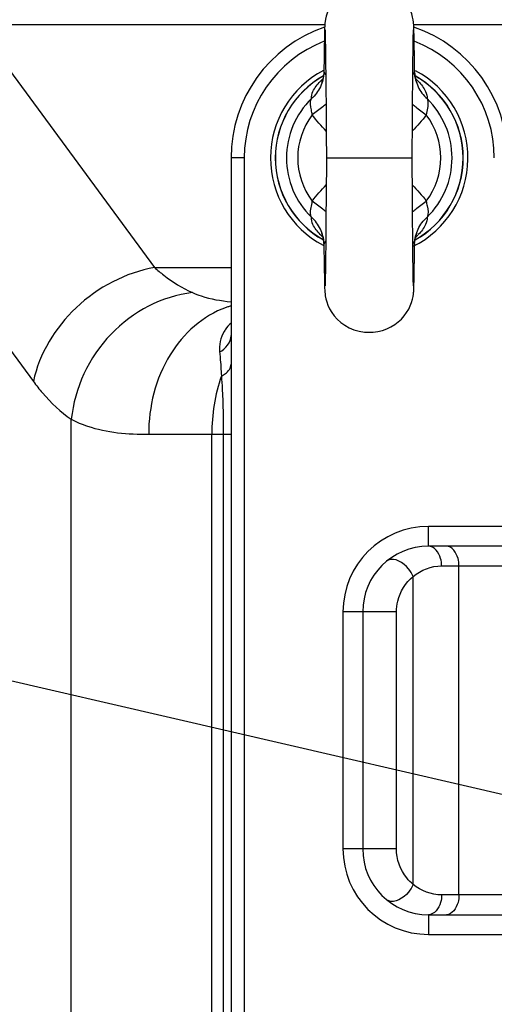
# Model space of a CAD drawing. Header units: millimetres. Extents: x 0 to 9512, y 0 to 6728.
# Tile 48 of 119: x 4725 to 4797, y 1345 to 1494. Entities that reach past the tile are written whole.
import ezdxf

# ---------------------------------------------------------------- set-up
doc = ezdxf.new("R2010")
doc.units = ezdxf.units.MM
doc.header["$LTSCALE"] = 523.16
doc.layers.get('0').update_dxf_attribs({"linetype": 'CONTINUOUS'})
for name, color, linetype in [('304103000034DXF_CONTINUOUS_LINE', 7, 'CONTINUOUS'), ('501038000001DXF_CONTINUOUS_LINE', 7, 'CONTINUOUS'), ('运动范围_DXF_DIMENSION', 7, 'CONTINUOUS')]:
    doc.layers.add(name, color=color, linetype=linetype)
doc.styles.get("Standard").update_dxf_attribs({"font": 'txt', "width": 0.7})
doc.dimstyles.new('DIMSTYLE_18', dxfattribs={"dimtxt": 80, "dimasz": 48, "dimexe": 1, "dimexo": 0, "dimgap": 5, "dimtad": 0, "dimtih": 1, "dimtoh": 1, "dimdec": 1, "dimdsep": 46, "dimtxsty": 'Standard', "dimblk": '_FILLED', "dimblk1": '_FILLED', "dimblk2": '_FILLED', "dimcen": 0.09, "dimclrt": 5, "dimazin": 2, "dimtp": 0.5, "dimtm": 0.5, "dimtfac": 1, "dimtdec": 65535, "dimtofl": 0, "dimtmove": 0, "dimatfit": 3, "dimldrblk": '_FILLED', "dimfxl": 0, "dimtolj": 1, "dimarcsym": 0})

# ---------------------------------------------------------------- blocks, each defined once
blk = doc.blocks.new('*D31')
at = {"layer": '运动范围_DXF_DIMENSION', "color": 2, "linetype": 'Continuous', "transparency": 16777216}
for start, end in [(287.44548, 360), (193, 261.80631)]:
    blk.add_arc((4873.14, 1359.38), 660.06, start, end, dxfattribs=at)
for points in [[(5539.45, 1311.12), (5533.2, 1359.38), (5523.46, 1311.71)], [(4250.21, 1166.64), (4230, 1210.9), (4234.76, 1162.47)]]:
    blk.add_solid(points, dxfattribs=at)
blk = doc.blocks.new('_FILLED')
at = {"color": 0, "linetype": 'ByBlock'}
blk.add_solid([(0, 0), (-1, 0.1667), (-1, -0.1667)], dxfattribs=at)
blk = doc.blocks.new('*D32')
at = {"layer": '运动范围_DXF_DIMENSION', "color": 2, "linetype": 'Continuous', "transparency": 16777216}
for start, end in [(96.57992, 167), (0, 73.31154)]:
    blk.add_arc((4873.14, 1359.38), 726.7, start, end, dxfattribs=at)
for points in [[(4169.67, 1571.3), (4165.06, 1522.86), (4185.13, 1567.19)], [(5590.26, 1407.09), (5599.84, 1359.38), (5606.25, 1407.62)]]:
    blk.add_solid(points, dxfattribs=at)

msp = doc.modelspace()

# ---------------------------------------------------------------- linework, layer by layer
at = {"color": 2, "linetype": 'Continuous'}
msp.add_line((4873.138, 1359.384), (2923.423, 1809.511), dxfattribs=at)
msp.add_circle((4873.138, 1359.384), 460.97, dxfattribs=at)
at = {"layer": '304103000034DXF_CONTINUOUS_LINE', "color": 9, "linetype": 'Continuous'}
for p, q in [((4718.354, 1493.685), (4745.514, 1456.743)), ((4718.354, 1493.685), (4771.385, 1493.685)), ((4784.89, 1493.685), (4854.539, 1493.685)), ((4699.944, 1476.365), (4727.104, 1439.422)), ((4759.138, 1473.384), (4757.138, 1473.384)), ((4759.138, 1473.384), (4759.138, 1245.384)), ((4745.514, 1456.743), (4757.138, 1456.743)), ((4732.866, 1256.879), (4732.866, 1433.676)), ((4744.622, 1431.384), (4757.138, 1431.384)), ((4754.206, 1256.879), (4754.206, 1431.384)), ((4755.966, 1431.383), (4755.966, 1256.882)), ((4787.138, 1414.384), (4787.138, 1417.384)), ((4805.483, 1417.384), (4787.138, 1417.384)), ((4789.129, 1411.384), (4801.143, 1411.384)), ((4791.77, 1361.384), (4791.77, 1411.384)), ((4784.805, 1362.984), (4784.805, 1409.785)), ((4774.138, 1404.384), (4774.138, 1368.384)), ((4782.259, 1404.384), (4774.138, 1404.384)), ((4782.259, 1368.384), (4782.259, 1404.384)), ((4782.259, 1368.384), (4774.138, 1368.384)), ((4810.136, 1361.384), (4789.129, 1361.384)), ((4787.138, 1358.384), (4787.138, 1355.384)), ((4787.138, 1355.384), (4855.106, 1355.384))]:
    msp.add_line(p, q, dxfattribs=at)
at = {"layer": '304103000034DXF_CONTINUOUS_LINE', "color": 7, "linetype": 'Continuous'}
for p, q in [((4757.138, 1473.384), (4757.138, 1245.384)), ((4805.483, 1414.384), (4787.138, 1414.384)), ((4777.138, 1404.384), (4777.138, 1368.384)), ((4787.138, 1358.384), (4808.224, 1358.384))]:
    msp.add_line(p, q, dxfattribs=at)
for centre, radius, start, end in [((4873.138, 1359.384), 225, 72.65327, 219.29549), ((4778.138, 1473.384), 21, 108.88707, 180), ((4778.138, 1473.384), 21, 0.00013, 71.11344), ((4778.138, 1473.384), 15, 117.65789, 242.12175), ((4778.138, 1473.384), 15, 296.44606, 62.12343), ((4787.138, 1404.384), 10, 90, 180), ((4787.138, 1368.384), 10, 180, 270)]:
    msp.add_arc(centre, radius, start, end, dxfattribs=at)
at = {"layer": '304103000034DXF_CONTINUOUS_LINE', "color": 9, "linetype": 'Continuous'}
for centre, radius, start, end in [((4778.138, 1473.384), 19, 111.07203, 180), ((4778.138, 1473.384), 19, 0, 68.92683), ((4760.797, 1437.891), 13.505, 106.9115, 109.0774), ((4760.777, 1437.954), 13.439, 105.78036, 106.91061), ((4760.501, 1444.427), 5.115, 146.11112, 149.62721), ((4760.547, 1444.389), 5.174, 131.26828, 146.04684), ((4787.138, 1404.384), 13, 90, 180), ((4787.138, 1368.384), 13, 180, 270)]:
    msp.add_arc(centre, radius, start, end, dxfattribs=at)
for points, knots in [([(4745.514, 1456.743), (4741.126, 1455.936), (4732.878, 1451.658), (4727.982, 1443.65), (4727.104, 1439.422)], [0, 0, 0, 0, 0.5082339, 1, 1, 1, 1]), ([(4745.514, 1456.743), (4745.965, 1456.334), (4747.731, 1454.842), (4749.722, 1453.607), (4751.277, 1452.912)], [0, 0, 0, 0, 0.2632441, 1, 1, 1, 1]), ([(4751.277, 1452.912), (4746.676, 1452.398), (4737.614, 1447.617), (4733.351, 1438.407), (4732.867, 1433.676)], [0, 0, 0, 0, 0.4932516, 1, 1, 1, 1]), ([(4751.277, 1452.912), (4751.704, 1452.721), (4753.588, 1452.009), (4755.594, 1451.677), (4757.129, 1451.534)], [0, 0, 0, 0, 0.2331669, 1, 1, 1, 1]), ([(4756.383, 1450.654), (4752.883, 1449.444), (4746.533, 1443.634), (4744.622, 1435.563), (4744.622, 1431.384)], [0, 0, 0, 0, 0.4697968, 1, 1, 1, 1]), ([(4755.408, 1443.884), (4755.434, 1443.61), (4755.541, 1442.401), (4755.621, 1441.19), (4755.673, 1440.253)], [0, 0, 0, 0, 0.2264994, 1, 1, 1, 1]), ([(4755.673, 1440.253), (4755.889, 1440.354), (4756.567, 1440.728), (4757.138, 1441.478), (4757.138, 1442.027)], [0, 0, 0, 0, 0.3026213, 1, 1, 1, 1]), ([(4755.673, 1440.253), (4755.719, 1439.588), (4755.897, 1436.635), (4755.966, 1433.675), (4755.966, 1431.383)], [0, 0, 0, 0, 0.2252414, 1, 1, 1, 1]), ([(4727.104, 1439.422), (4727.547, 1438.821), (4729.228, 1436.686), (4731.228, 1434.775), (4732.866, 1433.676)], [0, 0, 0, 0, 0.2744477, 1, 1, 1, 1]), ([(4732.866, 1433.676), (4733.65, 1433.256), (4737.379, 1431.701), (4741.493, 1431.384), (4744.622, 1431.384)], [0, 0, 0, 0, 0.2212446, 1, 1, 1, 1]), ([(4789.129, 1411.384), (4789.129, 1411.77), (4789.022, 1412.98), (4788.008, 1414.384), (4787.138, 1414.384)], [0, 0, 0, 0, 0.3072789, 1, 1, 1, 1]), ([(4791.77, 1411.384), (4791.77, 1411.77), (4791.67, 1412.956), (4790.711, 1414.384), (4789.857, 1414.384)], [0, 0, 0, 0, 0.3113554, 1, 1, 1, 1]), ([(4784.804, 1409.784), (4784.629, 1410.209), (4783.859, 1411.509), (4782.002, 1412.728), (4781.001, 1412.243)], [0, 0, 0, 0, 0.2927218, 1, 1, 1, 1]), ([(4781.001, 1412.243), (4780.96, 1412.223), (4780.881, 1412.179), (4780.809, 1412.126), (4780.774, 1412.098)], [0, 0, 0, 0, 0.5030945, 1, 1, 1, 1]), ([(4782.259, 1404.384), (4782.259, 1404.944), (4782.495, 1406.972), (4783.672, 1408.85), (4784.805, 1409.785)], [0, 0, 0, 0, 0.2760961, 1, 1, 1, 1]), ([(4784.805, 1362.984), (4784.449, 1363.278), (4783.012, 1364.71), (4782.258, 1366.821), (4782.259, 1368.384)], [0, 0, 0, 0, 0.2281348, 1, 1, 1, 1]), ([(4784.804, 1362.984), (4784.629, 1362.558), (4783.859, 1361.258), (4782.002, 1360.039), (4781, 1360.525)], [0, 0, 0, 0, 0.2927361, 1, 1, 1, 1]), ([(4781, 1360.525), (4780.96, 1360.545), (4780.881, 1360.589), (4780.808, 1360.642), (4780.774, 1360.67)], [0, 0, 0, 0, 0.5030876, 1, 1, 1, 1]), ([(4789.129, 1361.384), (4789.129, 1360.998), (4789.022, 1359.788), (4788.008, 1358.384), (4787.138, 1358.384)], [0, 0, 0, 0, 0.3072789, 1, 1, 1, 1]), ([(4791.77, 1361.384), (4791.77, 1360.998), (4791.67, 1359.811), (4790.711, 1358.384), (4789.857, 1358.384)], [0, 0, 0, 0, 0.3113554, 1, 1, 1, 1])]:
    msp.add_open_spline(points, degree=3, knots=knots, dxfattribs=at)
for points in [[(4756.088, 1447.013), (4755.548, 1446.092), (4755.308, 1444.947), (4755.408, 1443.884)], [(4755.408, 1443.884), (4756.306, 1444.354), (4757.138, 1445.37), (4757.138, 1446.384)], [(4755.673, 1440.253), (4754.683, 1437.424), (4754.206, 1434.38), (4754.206, 1431.384)], [(4784.805, 1409.784), (4785.976, 1410.779), (4787.593, 1411.384), (4789.129, 1411.384)], [(4789.129, 1361.384), (4787.592, 1361.384), (4785.976, 1361.988), (4784.805, 1362.984)]]:
    msp.add_open_spline(points, degree=3, dxfattribs=at)
at = {"layer": '501038000001DXF_CONTINUOUS_LINE', "color": 7, "linetype": 'Continuous'}
for p, q in [((4771.329, 1492.114), (4771.317, 1491.478)), ((4771.342, 1492.628), (4771.329, 1492.114)), ((4771.424, 1492.745), (4771.431, 1492.552)), ((4771.431, 1492.552), (4771.439, 1492.271)), ((4771.439, 1492.271), (4771.448, 1491.904)), ((4771.448, 1491.904), (4771.462, 1491.182)), ((4784.819, 1491.487), (4784.829, 1491.957)), ((4784.829, 1491.957), (4784.838, 1492.333)), ((4784.935, 1492.592), (4784.921, 1493.048)), ((4784.948, 1492.027), (4784.935, 1492.592)), ((4784.961, 1491.336), (4784.948, 1492.027)), ((4771.317, 1491.478), (4771.297, 1490.262)), ((4771.462, 1491.182), (4771.478, 1490.234)), ((4784.787, 1489.511), (4784.803, 1490.605)), ((4784.803, 1490.605), (4784.819, 1491.487)), ((4784.975, 1490.51), (4784.961, 1491.336)), ((4784.995, 1489.006), (4784.975, 1490.51)), ((4771.297, 1490.262), (4771.276, 1488.701)), ((4771.478, 1490.234), (4771.494, 1489.048)), ((4771.494, 1489.048), (4771.511, 1487.62)), ((4784.771, 1488.202), (4784.787, 1489.511)), ((4771.276, 1488.701), (4771.252, 1486.519)), ((4771.511, 1487.62), (4771.529, 1485.946)), ((4784.754, 1486.681), (4784.771, 1488.202)), ((4771.252, 1486.519), (4771.248, 1486.389)), ((4771.248, 1486.389), (4771.248, 1486.388)), ((4771.529, 1485.946), (4771.548, 1484.026)), ((4784.736, 1484.944), (4784.754, 1486.681)), ((4785.027, 1486.389), (4785.024, 1486.519)), ((4785.027, 1486.389), (4785.027, 1486.388)), ((4784.711, 1482.296), (4784.736, 1484.944)), ((4771.548, 1484.026), (4771.575, 1481.099)), ((4784.685, 1479.281), (4784.711, 1482.296)), ((4771.575, 1481.099), (4771.609, 1476.914)), ((4784.638, 1473.384), (4784.685, 1479.281)), ((4771.609, 1476.914), (4771.638, 1473.384)), ((4771.638, 1473.384), (4771.59, 1467.484)), ((4784.687, 1467.25), (4784.638, 1473.384)), ((4771.59, 1467.484), (4771.564, 1464.468)), ((4784.714, 1464.114), (4784.687, 1467.25)), ((4771.564, 1464.468), (4771.539, 1461.819)), ((4784.74, 1461.388), (4784.714, 1464.114)), ((4771.539, 1461.819), (4771.522, 1460.082)), ((4784.759, 1459.629), (4784.74, 1461.388)), ((4771.248, 1460.379), (4771.248, 1460.38)), ((4771.248, 1460.379), (4771.252, 1460.249)), ((4771.522, 1460.082), (4771.505, 1458.56)), ((4784.776, 1458.12), (4784.759, 1459.629)), ((4785, 1458.105), (4785.024, 1460.249)), ((4785.024, 1460.249), (4785.027, 1460.379)), ((4785.027, 1460.379), (4785.027, 1460.38)), ((4771.28, 1457.767), (4771.301, 1456.262)), ((4771.505, 1458.56), (4771.488, 1457.252)), ((4784.793, 1456.857), (4784.776, 1458.12)), ((4784.979, 1456.542), (4785, 1458.105)), ((4771.301, 1456.262), (4771.314, 1455.436)), ((4771.472, 1456.158), (4771.457, 1455.277)), ((4771.488, 1457.252), (4771.472, 1456.158)), ((4784.809, 1455.835), (4784.793, 1456.857)), ((4784.959, 1455.321), (4784.979, 1456.542)), ((4771.314, 1455.436), (4771.327, 1454.745)), ((4771.327, 1454.745), (4771.341, 1454.179)), ((4771.447, 1454.807), (4771.438, 1454.432)), ((4771.457, 1455.277), (4771.447, 1454.807)), ((4784.823, 1455.047), (4784.809, 1455.835)), ((4784.833, 1454.64), (4784.823, 1455.047)), ((4784.841, 1454.322), (4784.833, 1454.64)), ((4784.934, 1454.164), (4784.947, 1454.682)), ((4784.947, 1454.682), (4784.959, 1455.321)), ((4771.341, 1454.179), (4771.354, 1453.723)), ((4784.848, 1454.091), (4784.841, 1454.322))]:
    msp.add_line(p, q, dxfattribs=at)
at = {"layer": '501038000001DXF_CONTINUOUS_LINE', "color": 9, "linetype": 'Continuous'}
msp.add_line((4771.638, 1473.384), (4784.638, 1473.384), dxfattribs=at)
at = {"layer": '501038000001DXF_CONTINUOUS_LINE', "color": 7, "linetype": 'Continuous'}
for points in [[(4778.138, 1499.884), (4777.56, 1499.86), (4776.845, 1499.763), (4776.154, 1499.597), (4775.493, 1499.364), (4774.87, 1499.071), (4774.289, 1498.724), (4773.756, 1498.328), (4773.275, 1497.892), (4772.85, 1497.424), (4772.482, 1496.932), (4772.173, 1496.428), (4771.921, 1495.918), (4771.723, 1495.41), (4771.577, 1494.918), (4771.48, 1494.473), (4771.427, 1494.124), (4771.4, 1493.879), (4771.385, 1493.692), (4771.375, 1493.532), (4771.367, 1493.377), (4771.36, 1493.215), (4771.354, 1493.039), (4771.342, 1492.628)], [(4784.921, 1493.048), (4784.914, 1493.244), (4784.906, 1493.425), (4784.896, 1493.601), (4784.882, 1493.793), (4784.859, 1494.033), (4784.815, 1494.358), (4784.731, 1494.784), (4784.6, 1495.266), (4784.414, 1495.779), (4784.163, 1496.315), (4783.843, 1496.858), (4783.452, 1497.392), (4782.991, 1497.902), (4782.459, 1498.377), (4781.857, 1498.808), (4781.189, 1499.182), (4780.459, 1499.487), (4779.674, 1499.713), (4778.842, 1499.848), (4778.138, 1499.884)], [(4771.42, 1492.835), (4771.42, 1492.833), (4771.422, 1492.804), (4771.424, 1492.745)], [(4784.838, 1492.333), (4784.846, 1492.614), (4784.85, 1492.715), (4784.853, 1492.789), (4784.855, 1492.829), (4784.855, 1492.834)], [(4785.024, 1486.519), (4785.017, 1487.179), (4784.995, 1489.006)], [(4771.248, 1486.388), (4771.19, 1485.804), (4771.07, 1485.288), (4770.947, 1484.951), (4770.888, 1484.829)], [(4785.392, 1484.818), (4785.398, 1484.809), (4785.329, 1484.95), (4785.205, 1485.286), (4785.086, 1485.801), (4785.027, 1486.388)], [(4770.883, 1461.949), (4770.877, 1461.959), (4770.946, 1461.818), (4771.07, 1461.483), (4771.189, 1460.968), (4771.248, 1460.38)], [(4785.027, 1460.38), (4785.085, 1460.963), (4785.205, 1461.479), (4785.328, 1461.816), (4785.387, 1461.939)], [(4771.252, 1460.249), (4771.259, 1459.594), (4771.28, 1457.767)], [(4771.438, 1454.432), (4771.429, 1454.152), (4771.425, 1454.051), (4771.422, 1453.978), (4771.422, 1453.96)], [(4771.354, 1453.723), (4771.361, 1453.527), (4771.369, 1453.346), (4771.379, 1453.169), (4771.393, 1452.978), (4771.416, 1452.74), (4771.46, 1452.416), (4771.542, 1451.992), (4771.673, 1451.511), (4771.858, 1450.998), (4772.107, 1450.462), (4772.427, 1449.919), (4772.817, 1449.385), (4773.277, 1448.874), (4773.808, 1448.397), (4774.409, 1447.966), (4775.076, 1447.591), (4775.804, 1447.285), (4776.589, 1447.058), (4777.421, 1446.921), (4778.138, 1446.884)], [(4778.138, 1446.884), (4778.711, 1446.908), (4779.433, 1447.005), (4780.131, 1447.174), (4780.798, 1447.41), (4781.427, 1447.708), (4782.011, 1448.061), (4782.546, 1448.462), (4783.029, 1448.904), (4783.454, 1449.379), (4783.821, 1449.876), (4784.128, 1450.387), (4784.378, 1450.903), (4784.572, 1451.415), (4784.714, 1451.91), (4784.805, 1452.348), (4784.853, 1452.682), (4784.878, 1452.916), (4784.892, 1453.097), (4784.901, 1453.254), (4784.909, 1453.409), (4784.916, 1453.572), (4784.922, 1453.749), (4784.934, 1454.164)], [(4784.855, 1453.934), (4784.855, 1453.933), (4784.854, 1453.956), (4784.852, 1454.01), (4784.848, 1454.091)]]:
    msp.add_lwpolyline(points, dxfattribs=at)
for start, end in [(119.19438, 240.80447), (299.19395, 60.8049)]:
    msp.add_arc((4778.138, 1473.384), 14.28, start, end, dxfattribs=at)
at = {"layer": '501038000001DXF_CONTINUOUS_LINE', "color": 9, "linetype": 'Continuous'}
for centre, radius, start, end in [((4778.138, 1473.384), 14.261, 119.15643, 240.82066), ((4776.474, 1479.382), 8.08, 131.7995, 135.80234), ((4778.138, 1473.384), 14.261, 299.17775, 60.8367), ((4779.805, 1479.385), 8.075, 44.12367, 48.20358), ((4778.138, 1473.384), 12.584, 134.24519, 225.75481), ((4778.138, 1473.384), 12.584, 314.24518, 45.75482), ((4778.138, 1473.384), 10.865, 142.9415, 217.0585), ((4778.138, 1473.384), 10.865, 322.9415, 37.0585), ((4776.469, 1467.381), 8.073, 224.12441, 228.20464), ((4779.801, 1467.387), 8.081, 311.80047, 315.80206)]:
    msp.add_arc(centre, radius, start, end, dxfattribs=at)
for points, knots in [([(4771.248, 1486.388), (4771.22, 1485.642), (4770.852, 1484.137), (4769.919, 1482.903), (4769.358, 1482.398)], [0, 0, 0, 0, 0.4972381, 1, 1, 1, 1]), ([(4771.28, 1486.47), (4771.273, 1486.483), (4771.269, 1486.487), (4771.252, 1486.523), (4771.252, 1486.519)], [0, 0, 0, 0, 0.7909786, 1, 1, 1, 1]), ([(4771.528, 1486.038), (4771.498, 1486.089), (4771.413, 1486.232), (4771.331, 1486.376), (4771.28, 1486.47)], [0, 0, 0, 0, 0.3559621, 1, 1, 1, 1]), ([(4784.957, 1486.401), (4784.945, 1486.379), (4784.877, 1486.258), (4784.806, 1486.137), (4784.748, 1486.039)], [0, 0, 0, 0, 0.1820294, 1, 1, 1, 1]), ([(4785.024, 1486.519), (4785.024, 1486.521), (4784.98, 1486.445), (4784.978, 1486.439), (4784.957, 1486.401)], [0, 0, 0, 0, 0.043412, 1, 1, 1, 1]), ([(4785.027, 1486.388), (4785.055, 1485.642), (4785.424, 1484.137), (4786.356, 1482.903), (4786.918, 1482.398)], [0, 0, 0, 0, 0.4972372, 1, 1, 1, 1]), ([(4769.358, 1482.398), (4769.302, 1482.764), (4769.626, 1483.779), (4770.244, 1484.564), (4770.681, 1485.014)], [0, 0, 0, 0, 0.3711412, 1, 1, 1, 1]), ([(4785.601, 1485.007), (4786.036, 1484.558), (4786.651, 1483.775), (4786.973, 1482.763), (4786.918, 1482.398)], [0, 0, 0, 0, 0.628694, 1, 1, 1, 1]), ([(4769.468, 1479.931), (4769.45, 1480.182), (4769.284, 1480.975), (4769.101, 1481.884), (4769.358, 1482.398)], [0, 0, 0, 0, 0.3043399, 1, 1, 1, 1]), ([(4771.572, 1481.563), (4771.41, 1481.43), (4770.721, 1480.87), (4770.014, 1480.332), (4769.468, 1479.931)], [0, 0, 0, 0, 0.2365134, 1, 1, 1, 1]), ([(4784.704, 1481.563), (4784.865, 1481.43), (4785.554, 1480.87), (4786.261, 1480.332), (4786.808, 1479.931)], [0, 0, 0, 0, 0.2365132, 1, 1, 1, 1]), ([(4786.918, 1482.398), (4786.988, 1482.258), (4787.188, 1481.427), (4786.856, 1480.606), (4786.808, 1479.931)], [0, 0, 0, 0, 0.1881648, 1, 1, 1, 1]), ([(4769.358, 1464.369), (4769.288, 1464.51), (4769.087, 1465.341), (4769.419, 1466.162), (4769.468, 1466.837)], [0, 0, 0, 0, 0.1881652, 1, 1, 1, 1]), ([(4771.572, 1465.204), (4771.41, 1465.338), (4770.721, 1465.898), (4770.014, 1466.436), (4769.468, 1466.837)], [0, 0, 0, 0, 0.2365132, 1, 1, 1, 1]), ([(4784.704, 1465.204), (4784.865, 1465.338), (4785.554, 1465.898), (4786.261, 1466.436), (4786.808, 1466.837)], [0, 0, 0, 0, 0.2365134, 1, 1, 1, 1]), ([(4786.808, 1466.837), (4786.826, 1466.586), (4786.992, 1465.793), (4787.174, 1464.883), (4786.918, 1464.369)], [0, 0, 0, 0, 0.3043402, 1, 1, 1, 1]), ([(4770.674, 1461.76), (4770.239, 1462.209), (4769.624, 1462.993), (4769.302, 1464.005), (4769.358, 1464.369)], [0, 0, 0, 0, 0.628693, 1, 1, 1, 1]), ([(4771.248, 1460.38), (4771.22, 1461.126), (4770.852, 1462.631), (4769.919, 1463.865), (4769.358, 1464.369)], [0, 0, 0, 0, 0.4972372, 1, 1, 1, 1]), ([(4785.027, 1460.38), (4785.055, 1461.126), (4785.424, 1462.631), (4786.356, 1463.865), (4786.918, 1464.369)], [0, 0, 0, 0, 0.4972381, 1, 1, 1, 1]), ([(4786.918, 1464.369), (4786.974, 1464.003), (4786.649, 1462.989), (4786.031, 1462.203), (4785.594, 1461.753)], [0, 0, 0, 0, 0.3711371, 1, 1, 1, 1]), ([(4771.318, 1460.366), (4771.33, 1460.389), (4771.399, 1460.51), (4771.469, 1460.631), (4771.527, 1460.729)], [0, 0, 0, 0, 0.1820501, 1, 1, 1, 1]), ([(4784.748, 1460.73), (4784.778, 1460.679), (4784.862, 1460.536), (4784.944, 1460.391), (4784.995, 1460.297)], [0, 0, 0, 0, 0.355978, 1, 1, 1, 1]), ([(4771.252, 1460.249), (4771.252, 1460.247), (4771.295, 1460.323), (4771.297, 1460.329), (4771.318, 1460.366)], [0, 0, 0, 0, 0.0434147, 1, 1, 1, 1]), ([(4784.995, 1460.297), (4785.003, 1460.284), (4785.006, 1460.281), (4785.024, 1460.245), (4785.024, 1460.249)], [0, 0, 0, 0, 0.7909838, 1, 1, 1, 1])]:
    msp.add_open_spline(points, degree=3, knots=knots, dxfattribs=at)
for points in [[(4771.604, 1477.463), (4770.842, 1478.239), (4770.122, 1479.062), (4769.468, 1479.931)], [(4786.808, 1479.931), (4786.153, 1479.062), (4785.433, 1478.239), (4784.671, 1477.463)], [(4769.468, 1466.837), (4770.122, 1467.706), (4770.842, 1468.528), (4771.604, 1469.304)], [(4784.671, 1469.305), (4785.434, 1468.528), (4786.153, 1467.706), (4786.808, 1466.837)]]:
    msp.add_open_spline(points, degree=3, dxfattribs=at)

# ---------------------------------------------------------------- dimensions: what is measured, and where the dimension line sits
at = {"layer": '运动范围_DXF_DIMENSION', "color": 2, "linetype": 'Continuous'}
for base, line1, line2, picture, middle in [((4955.4023, 2081.4111), ((5592.5693, 1359.3839), (5599.8363, 1359.3839)), ((4172.1451, 1521.2208), (4165.0644, 1522.8555)), '*D32', (4829.866, 2043.3719)), ((4947.859, 703.568), ((4236.427, 1212.388), (4229.996, 1210.903)), ((5526.596, 1359.384), (5533.197, 1359.384)), '*D31', (4819.066, 661.369))]:
    dim = msp.add_angular_dim_2l(base=base, line1=line1, line2=line2, dimstyle='DIMSTYLE_18', dxfattribs=at)
    dim.commit()
    dim.dimension.update_dxf_attribs({"geometry": picture, "text_midpoint": middle, "dimtype": 162})

doc.saveas('drawing.dxf')
